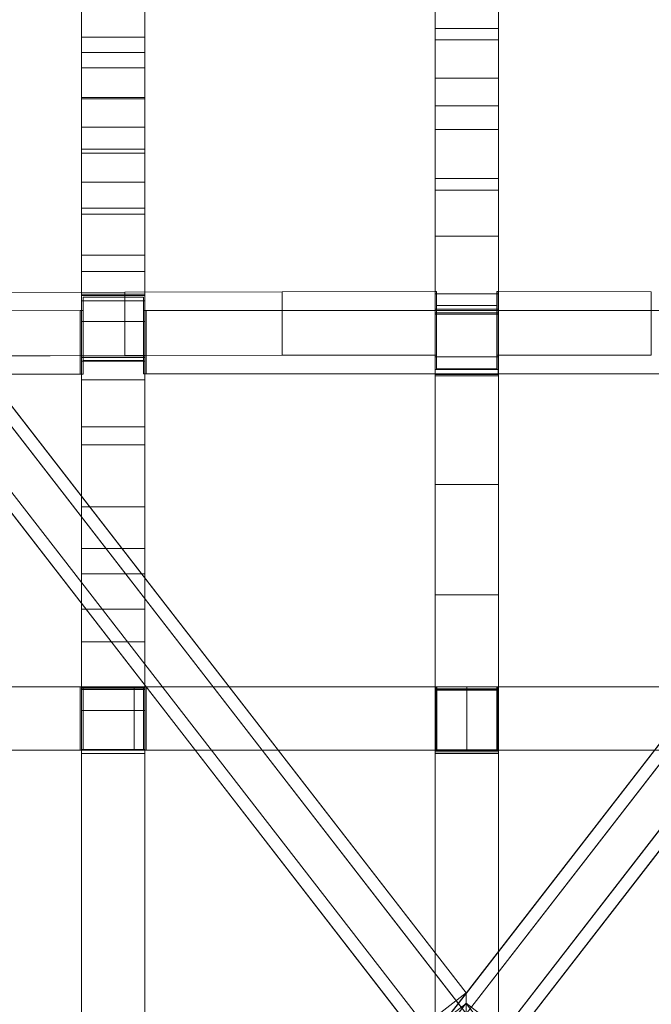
# Model space of a CAD drawing. Header units: millimetres. Extents: x -211 to 218, y -248 to 286.
# Tile 140 of 214: x -38 to 21, y 8 to 101. Entities that reach past the tile are written whole.
import ezdxf

# ---------------------------------------------------------------- set-up
doc = ezdxf.new("R2010")
doc.units = ezdxf.units.MM
doc.header["$LTSCALE"] = 25.4
doc.layers.add('None', color=7, linetype='Continuous', lineweight=9)

msp = doc.modelspace()

# ---------------------------------------------------------------- linework, layer by layer
at = {"layer": 'None', "color": 7, "linetype": 'Continuous', "lineweight": 9}
for points in [[(-130.065, -163.744, -179.983), (126.12, 166.801, -179.983), (130.065, 163.744, -180.284), (-126.12, -166.801, -180.284)], [(-122.189, 163.744, -180.284), (-118.244, 166.801, -179.983), (3.938, 9.155, -179.983), (-0.007, 6.097, -180.284)], [(133.301, -159.721, -160.019), (-114.033, 159.403, -160.019), (-117.978, 156.345, -160.32), (129.356, -162.778, -160.32)], [(121.91, 159.403, -160.019), (3.938, 7.189, -160.019), (7.883, 4.132, -160.32), (125.854, 156.345, -160.32)], [(-32.45, 99.505, 3.238), (-26.45, 99.505, 3.238), (-26.45, 110.506, 6.487), (-32.45, 110.506, 6.487)], [(6.988, 99.225, -42.25), (0.988, 99.225, -42.25), (0.988, 105.362, -41.002), (6.988, 105.362, -41.002)], [(6.988, 104.956, 3.404), (0.988, 104.956, 3.404), (0.988, 100.305, 2.299), (6.988, 100.305, 2.299)], [(-32.45, 102.389, -39.762), (-26.45, 102.389, -39.762), (-26.45, 98.05, -40.641), (-32.45, 98.05, -40.641)], [(6.988, 100.305, 2.299), (0.988, 100.305, 2.299), (0.988, 95.613, 1.401), (6.988, 95.613, 1.401)], [(-32.45, 96.587, 2.589), (-26.45, 96.587, 2.589), (-26.45, 99.505, 3.238), (-32.45, 99.505, 3.238)], [(6.988, 93.018, -43.121), (0.988, 93.018, -43.121), (0.988, 99.225, -42.25), (6.988, 99.225, -42.25)], [(-32.45, 98.05, -40.641), (-26.45, 98.05, -40.641), (-26.45, 93.781, -41.355), (-32.45, 93.781, -41.355)], [(-32.45, 93.652, 2.024), (-26.45, 93.652, 2.024), (-26.45, 96.587, 2.589), (-32.45, 96.587, 2.589)], [(6.988, 95.613, 1.401), (0.988, 95.613, 1.401), (0.988, 90.775, 0.696), (6.988, 90.775, 0.696)], [(-32.45, 93.781, -41.355), (-26.45, 93.781, -41.355), (-26.45, 88.906, -42.032), (-32.45, 88.906, -42.032)], [(-32.45, 90.987, 1.586), (-26.45, 90.987, 1.586), (-26.45, 93.652, 2.024), (-32.45, 93.652, 2.024)], [(6.988, 85.023, -43.911), (0.988, 85.023, -43.911), (0.988, 93.018, -43.121), (6.988, 93.018, -43.121)], [(-32.45, 88.533, 1.244), (-26.45, 88.533, 1.244), (-26.45, 90.987, 1.586), (-32.45, 90.987, 1.586)], [(6.988, 90.775, 0.696), (0.988, 90.775, 0.696), (0.988, 86.136, 0.234), (6.988, 86.136, 0.234)], [(-32.45, 88.906, -42.032), (-26.45, 88.906, -42.032), (-26.45, 83.324, -42.651), (-32.45, 83.324, -42.651)], [(-32.45, 85.792, 0.914), (-26.45, 85.792, 0.914), (-26.45, 88.533, 1.244), (-32.45, 88.533, 1.244)], [(-32.45, 82.767, 0.596), (-26.45, 82.767, 0.596), (-26.45, 85.792, 0.914), (-32.45, 85.792, 0.914)], [(6.988, 86.136, 0.234), (0.988, 86.136, 0.234), (0.988, 80.671, 0.004), (6.988, 80.671, 0.004)], [(6.988, 75.242, -44.618), (0.988, 75.242, -44.618), (0.988, 85.023, -43.911), (6.988, 85.023, -43.911)], [(-32.45, 83.324, -42.651), (-26.45, 83.324, -42.651), (-26.45, 78.88, -43.05), (-32.45, 78.88, -43.05)], [(-32.45, 77.347, 0.306), (-26.45, 77.347, 0.306), (-26.45, 82.767, 0.596), (-32.45, 82.767, 0.596)], [(6.988, 80.671, 0.004), (0.988, 80.671, 0.004), (0.988, 73.44, 0.008), (6.988, 73.44, 0.008)], [(-32.45, 78.88, -43.05), (-26.45, 78.88, -43.05), (-26.45, 75.192, -43.29), (-32.45, 75.192, -43.29)], [(-32.45, 72.625, 0.357), (-26.45, 72.625, 0.357), (-26.45, 77.347, 0.306), (-32.45, 77.347, 0.306)], [(-28.349, 75.396, -43.232), (-28.349, 69.401, -43.472), (-42.516, 69.353, -42.276), (-42.516, 75.348, -42.036)], [(-13.473, 75.431, -44.102), (-13.473, 69.436, -44.342), (-28.349, 69.401, -43.472), (-28.349, 75.396, -43.232)], [(1.001, 75.447, -44.502), (1.001, 69.452, -44.742), (-13.473, 69.436, -44.342), (-13.473, 75.431, -44.102)], [(1.133, 75.447, -44.502), (1.133, 69.452, -44.742), (1.001, 69.452, -44.742), (1.001, 75.447, -44.502)], [(1.133, 74.143, -11.931), (1.133, 68.147, -12.171), (1.133, 69.452, -44.742), (1.133, 75.447, -44.502)], [(6.964, 75.447, -44.502), (6.964, 69.452, -44.742), (6.833, 69.452, -44.742), (6.833, 75.447, -44.502)], [(6.833, 75.447, -44.502), (6.833, 69.452, -44.742), (6.833, 68.147, -12.171), (6.833, 74.143, -11.931)], [(21.437, 75.431, -44.102), (21.437, 69.436, -44.342), (6.964, 69.452, -44.742), (6.964, 75.447, -44.502)], [(-32.45, 75.192, -43.29), (-26.45, 75.192, -43.29), (-26.45, 75.065, -43.291), (-32.45, 75.065, -43.291)], [(-32.45, 75.065, -43.291), (-26.45, 75.065, -43.291), (-26.45, 74.576, -31.192), (-32.45, 74.576, -31.192)], [(-32.45, 74.576, -31.192), (-26.45, 74.576, -31.192), (-26.45, 68.88, -31.422), (-32.45, 68.88, -31.422)], [(-32.295, 73.649, 0.383), (-32.295, 67.654, 0.143), (-32.295, 68.921, -31.497), (-32.295, 74.917, -31.257)], [(-32.295, 74.917, -31.257), (-32.295, 68.921, -31.497), (-26.595, 68.921, -31.497), (-26.595, 74.917, -31.257)], [(-26.595, 74.917, -31.257), (-26.595, 68.921, -31.497), (-26.595, 67.661, -0.034), (-26.595, 73.657, 0.207)], [(6.988, 69.277, -44.547), (0.988, 69.277, -44.547), (0.988, 75.242, -44.618), (6.988, 75.242, -44.618)], [(-59.756, 73.594, 1.763), (-59.756, 67.599, 1.523), (-32.574, 67.654, 0.152), (-32.574, 73.649, 0.392)], [(-32.574, 73.649, 0.392), (-32.574, 67.654, 0.152), (-32.295, 67.654, 0.143), (-32.295, 73.649, 0.383)], [(-26.595, 73.657, 0.207), (-26.595, 67.661, -0.034), (-26.329, 67.662, -0.042), (-26.329, 73.657, 0.198)], [(-26.329, 73.657, 0.198), (-26.329, 67.662, -0.042), (1.001, 67.679, -0.475), (1.001, 73.674, -0.235)], [(6.988, 73.311, 0.013), (0.988, 73.311, 0.013), (0.988, 73.774, -11.432), (6.988, 73.774, -11.432)], [(6.988, 73.774, -11.432), (0.988, 73.774, -11.432), (0.988, 68.078, -11.662), (6.988, 68.078, -11.662)], [(1.001, 73.674, -0.235), (1.001, 67.679, -0.475), (6.964, 67.679, -0.475), (6.964, 73.674, -0.235)], [(6.833, 74.143, -11.931), (6.833, 68.147, -12.171), (1.133, 68.147, -12.171), (1.133, 74.143, -11.931)], [(6.964, 73.674, -0.235), (6.964, 67.679, -0.475), (34.293, 67.662, -0.042), (34.293, 73.657, 0.198)], [(-32.45, 67.113, 0.619), (-26.45, 67.113, 0.619), (-26.45, 72.625, 0.357), (-32.45, 72.625, 0.357)], [(6.988, 73.44, 0.008), (0.988, 73.44, 0.008), (0.988, 73.311, 0.013), (6.988, 73.311, 0.013)], [(-32.45, 69.363, -43.372), (-26.45, 69.363, -43.372), (-26.45, 69.229, -43.374), (-32.45, 69.229, -43.374)], [(-32.45, 68.88, -31.422), (-26.45, 68.88, -31.422), (-26.45, 69.363, -43.372), (-32.45, 69.363, -43.372)], [(-32.45, 69.229, -43.374), (-26.45, 69.229, -43.374), (-26.45, 60.948, -42.956), (-32.45, 60.948, -42.956)], [(6.988, 57.226, -43.278), (0.988, 57.226, -43.278), (0.988, 69.277, -44.547), (6.988, 69.277, -44.547)], [(6.988, 68.078, -11.662), (0.988, 68.078, -11.662), (0.988, 67.598, 0.215), (6.988, 67.598, 0.215)], [(-32.45, 62.674, 0.923), (-26.45, 62.674, 0.923), (-26.45, 67.113, 0.619), (-32.45, 67.113, 0.619)], [(6.988, 67.598, 0.215), (0.988, 67.598, 0.215), (0.988, 67.468, 0.22), (6.988, 67.468, 0.22)], [(6.988, 67.468, 0.22), (0.988, 67.468, 0.22), (0.988, 37.898, 2.663), (6.988, 37.898, 2.663)], [(-32.45, 55.11, 1.47), (-26.45, 55.11, 1.47), (-26.45, 62.674, 0.923), (-32.45, 62.674, 0.923)], [(-32.45, 60.948, -42.956), (-26.45, 60.948, -42.956), (-26.45, 55.114, -42.472), (-32.45, 55.114, -42.472)], [(6.988, 46.771, -41.989), (0.988, 46.771, -41.989), (0.988, 57.226, -43.278), (6.988, 57.226, -43.278)], [(-32.45, 55.114, -42.472), (-26.45, 55.114, -42.472), (-26.45, 51.168, -41.96), (-32.45, 51.168, -41.96)], [(-32.45, 48.761, 1.939), (-26.45, 48.761, 1.939), (-26.45, 55.11, 1.47), (-32.45, 55.11, 1.47)], [(-32.45, 51.168, -41.96), (-26.45, 51.168, -41.96), (-26.45, 45.434, -41.105), (-32.45, 45.434, -41.105)], [(-32.45, 42.344, 2.42), (-26.45, 42.344, 2.42), (-26.45, 48.761, 1.939), (-32.45, 48.761, 1.939)], [(6.988, 37.911, -40.677), (0.988, 37.911, -40.677), (0.988, 46.771, -41.989), (6.988, 46.771, -41.989)], [(-32.45, 45.434, -41.105), (-26.45, 45.434, -41.105), (-26.45, 38.009, -39.925), (-32.45, 38.009, -39.925)], [(-32.45, 35.859, 2.912), (-26.45, 35.859, 2.912), (-26.45, 42.344, 2.42), (-32.45, 42.344, 2.42)], [(-59.756, 38.091, 3.835), (-59.756, 32.091, 3.835), (-32.574, 32.091, 2.815), (-32.574, 38.091, 2.815)], [(-27.48, 38.091, -39.802), (-27.48, 32.091, -39.802), (-55.251, 32.091, -37.573), (-55.251, 38.091, -37.573)], [(-32.574, 38.091, 2.815), (-32.574, 32.091, 2.815), (-32.295, 32.091, 2.81), (-32.295, 38.091, 2.81)], [(-32.45, 38.009, -39.925), (-26.45, 38.009, -39.925), (-26.45, 37.878, -39.904), (-32.45, 37.878, -39.904)], [(-32.45, 37.878, -39.904), (-26.45, 37.878, -39.904), (-26.45, 37.851, -29.772), (-32.45, 37.851, -29.772)], [(-32.45, 37.851, -29.772), (-26.45, 37.851, -29.772), (-26.45, 32.151, -29.787), (-32.45, 32.151, -29.787)], [(-32.295, 38.091, 2.81), (-32.295, 32.091, 2.81), (-32.295, 32.091, -29.853), (-32.295, 38.091, -29.853)], [(-32.295, 38.091, -29.853), (-32.295, 32.091, -29.853), (-26.595, 32.091, -29.853), (-26.595, 38.091, -29.853)], [(1.001, 38.091, -40.637), (1.001, 32.091, -40.637), (-27.48, 32.091, -39.802), (-27.48, 38.091, -39.802)], [(-26.595, 38.091, 2.698), (-26.595, 32.091, 2.698), (-26.329, 32.091, 2.693), (-26.329, 38.091, 2.693)], [(-26.595, 38.091, -29.853), (-26.595, 32.091, -29.853), (-26.595, 32.091, 2.698), (-26.595, 38.091, 2.698)], [(-26.329, 38.091, 2.693), (-26.329, 32.091, 2.693), (1.049, 32.091, 2.574), (1.049, 38.091, 2.574)], [(6.988, 32.149, -39.729), (0.988, 32.149, -39.729), (0.988, 37.911, -40.677), (6.988, 37.911, -40.677)], [(6.988, 37.898, 2.663), (0.988, 37.898, 2.663), (0.988, 37.768, 2.674), (6.988, 37.768, 2.674)], [(6.988, 37.768, 2.674), (0.988, 37.768, 2.674), (0.988, 37.794, -6.956), (6.988, 37.794, -6.956)], [(6.988, 37.794, -6.956), (0.988, 37.794, -6.956), (0.988, 32.094, -6.971), (6.988, 32.094, -6.971)], [(1.133, 38.091, -40.637), (1.133, 32.091, -40.637), (1.001, 32.091, -40.637), (1.001, 38.091, -40.637)], [(1.049, 38.091, 2.574), (1.049, 32.091, 2.574), (1.147, 32.091, 2.573), (1.147, 38.091, 2.573)], [(6.833, 38.091, -7.436), (6.833, 32.091, -7.436), (1.133, 32.091, -7.436), (1.133, 38.091, -7.436)], [(1.133, 38.091, -7.436), (1.133, 32.091, -7.436), (1.133, 32.091, -40.637), (1.133, 38.091, -40.637)], [(1.147, 38.091, 2.573), (1.147, 32.091, 2.573), (3.988, 32.091, 2.559), (3.988, 38.091, 2.559)], [(3.988, 38.091, 2.559), (3.988, 32.091, 2.559), (6.817, 32.091, 2.573), (6.817, 38.091, 2.573)], [(6.817, 38.091, 2.573), (6.817, 32.091, 2.573), (6.914, 32.091, 2.574), (6.914, 38.091, 2.574)], [(6.964, 38.091, -40.637), (6.964, 32.091, -40.637), (6.833, 32.091, -40.637), (6.833, 38.091, -40.637)], [(6.833, 38.091, -40.637), (6.833, 32.091, -40.637), (6.833, 32.091, -7.436), (6.833, 38.091, -7.436)], [(6.914, 38.091, 2.574), (6.914, 32.091, 2.574), (34.293, 32.091, 2.693), (34.293, 38.091, 2.693)], [(35.444, 38.091, -39.802), (35.444, 32.091, -39.802), (6.964, 32.091, -40.637), (6.964, 38.091, -40.637)], [(-32.45, 4.171, 5.397), (-26.45, 4.171, 5.397), (-26.45, 35.859, 2.912), (-32.45, 35.859, 2.912)], [(-32.45, 32.175, -38.979), (-26.45, 32.175, -38.979), (-26.45, 31.78, -38.914), (-32.45, 31.78, -38.914)], [(-32.45, 32.151, -29.787), (-26.45, 32.151, -29.787), (-26.45, 32.175, -38.979), (-32.45, 32.175, -38.979)], [(-32.45, 31.78, -38.914), (-26.45, 31.78, -38.914), (-26.45, 2.944, -34.228), (-32.45, 2.944, -34.228)], [(6.988, 31.778, -39.668), (0.988, 31.778, -39.668), (0.988, 32.149, -39.729), (6.988, 32.149, -39.729)], [(6.988, 32.094, -6.971), (0.988, 32.094, -6.971), (0.988, 32.067, 3.145), (6.988, 32.067, 3.145)], [(6.988, 32.067, 3.145), (0.988, 32.067, 3.145), (0.988, 31.939, 3.156), (6.988, 31.939, 3.156)], [(6.988, 31.939, 3.156), (0.988, 31.939, 3.156), (0.988, 2.711, 5.57), (6.988, 2.711, 5.57)], [(6.988, 2.846, -34.906), (0.988, 2.846, -34.906), (0.988, 31.778, -39.668), (6.988, 31.778, -39.668)], [(-0.007, 5.1, -170.151), (-0.007, 6.097, -180.284), (3.938, 9.155, -179.983), (3.938, 8.157, -169.85)], [(3.938, 0.04, -170.452), (7.883, 5.13, -170.452), (3.938, 8.187, -170.151), (-0.007, 3.097, -170.151)], [(3.938, 0.01, -170.151), (-0.007, 5.1, -170.151), (3.938, 8.157, -169.85), (7.883, 3.068, -169.85)], [(7.883, 5.13, -170.452), (7.883, 4.132, -160.32), (3.938, 7.189, -160.019), (3.938, 8.187, -170.151)]]:
    msp.add_3dface(points, dxfattribs=at)
for points, invisible_edges in [([(-0.007, 3.097, -170.151), (3.938, 8.187, -170.151), (126.12, 166.801, -179.983), (-130.065, -163.744, -179.983)], 10), ([(-114.033, 159.403, -160.019), (3.938, 8.157, -169.85), (3.938, 9.155, -179.983), (-118.244, 166.801, -179.983)], 9), ([(126.12, 166.801, -179.983), (3.938, 8.187, -170.151), (3.938, 7.189, -160.019), (121.91, 159.403, -160.019)], 9), ([(-126.12, -166.801, -180.284), (130.065, 163.744, -180.284), (7.883, 5.13, -170.452), (3.938, 0.04, -170.452)], 10), ([(-122.189, 163.744, -180.284), (-0.007, 6.097, -180.284), (-0.007, 5.1, -170.151), (-117.978, 156.345, -160.32)], 12), ([(125.854, 156.345, -160.32), (7.883, 4.132, -160.32), (7.883, 5.13, -170.452), (130.065, 163.744, -180.284)], 12), ([(-114.033, 159.403, -160.019), (133.301, -159.721, -160.019), (7.883, 3.068, -169.85), (3.938, 8.157, -169.85)], 10), ([(-0.007, 5.1, -170.151), (3.938, 0.01, -170.151), (129.356, -162.778, -160.32), (-117.978, 156.345, -160.32)], 10), ([(-32.45, 122.284, -19.356), (-32.45, 116.963, -21.4), (-32.45, 99.505, 3.238), (-32.45, 110.506, 6.487)], 10), ([(-26.45, 110.506, 6.487), (-26.45, 99.505, 3.238), (-26.45, 116.963, -21.4), (-26.45, 122.284, -19.356)], 10), ([(-32.45, 74.576, -31.192), (-32.45, 119.157, -27.698), (-32.45, 119.154, -27.823)], 9), ([(-32.45, 119.156, -27.572), (-32.45, 119.157, -27.698), (-32.45, 74.576, -31.192)], 10), ([(-32.45, 74.576, -31.192), (-32.45, 119.137, -27.322), (-32.45, 119.149, -27.447), (-32.45, 119.156, -27.572)], 9), ([(-32.45, 119.154, -27.823), (-32.45, 119.145, -27.948), (-32.45, 119.13, -28.073), (-32.45, 74.576, -31.192)], 12), ([(-32.45, 119.098, -27.074), (-32.45, 119.12, -27.198), (-32.45, 119.137, -27.322), (-32.45, 74.576, -31.192)], 12), ([(-32.45, 74.576, -31.192), (-32.45, 119.13, -28.073), (-32.45, 119.111, -28.197), (-32.45, 119.086, -28.32)], 9), ([(-26.45, 74.576, -31.192), (-26.45, 119.157, -27.698), (-26.45, 119.156, -27.572)], 9), ([(-26.45, 119.154, -27.823), (-26.45, 119.157, -27.698), (-26.45, 74.576, -31.192)], 10), ([(-26.45, 119.156, -27.572), (-26.45, 119.149, -27.447), (-26.45, 119.137, -27.322), (-26.45, 74.576, -31.192)], 12), ([(-26.45, 74.576, -31.192), (-26.45, 119.13, -28.073), (-26.45, 119.145, -27.948), (-26.45, 119.154, -27.823)], 9), ([(-26.45, 74.576, -31.192), (-26.45, 119.137, -27.322), (-26.45, 119.12, -27.198), (-26.45, 119.098, -27.074)], 9), ([(-26.45, 119.086, -28.32), (-26.45, 119.111, -28.197), (-26.45, 119.13, -28.073), (-26.45, 74.576, -31.192)], 12), ([(-32.45, 119.038, -26.831), (-32.45, 119.071, -26.952), (-32.45, 119.098, -27.074), (-32.45, 74.576, -31.192)], 12), ([(-32.45, 119.086, -28.32), (-32.45, 119.056, -28.442), (-32.45, 74.576, -31.192)], 10), ([(-32.45, 74.576, -31.192), (-32.45, 119.056, -28.442), (-32.45, 119.022, -28.562), (-32.45, 118.982, -28.681)], 9), ([(-32.45, 74.576, -31.192), (-32.45, 118.958, -26.593), (-32.45, 119.001, -26.711), (-32.45, 119.038, -26.831)], 9), ([(-32.45, 74.576, -31.192), (-32.45, 118.982, -28.681), (-32.45, 118.937, -28.798), (-32.45, 118.887, -28.914)], 9), ([(-32.45, 74.576, -31.192), (-32.45, 116.963, -21.4), (-32.45, 118.958, -26.593)], 9), ([(-32.45, 118.887, -28.914), (-32.45, 118.833, -29.027), (-32.45, 74.576, -31.192)], 10), ([(-32.45, 118.833, -29.027), (-32.45, 118.774, -29.137), (-32.45, 74.576, -31.192)], 10), ([(-32.45, 118.774, -29.137), (-32.45, 118.753, -29.174), (-32.45, 74.576, -31.192)], 10), ([(-32.45, 74.576, -31.192), (-32.45, 118.753, -29.174), (-32.45, 113.218, -36.987), (-32.45, 107.578, -38.512)], 11), ([(-26.45, 74.576, -31.192), (-26.45, 119.098, -27.074), (-26.45, 119.071, -26.952), (-26.45, 119.038, -26.831)], 9), ([(-26.45, 74.576, -31.192), (-26.45, 119.056, -28.442), (-26.45, 119.086, -28.32)], 9), ([(-26.45, 118.982, -28.681), (-26.45, 119.022, -28.562), (-26.45, 119.056, -28.442), (-26.45, 74.576, -31.192)], 12), ([(-26.45, 119.038, -26.831), (-26.45, 119.001, -26.711), (-26.45, 118.958, -26.593), (-26.45, 74.576, -31.192)], 12), ([(-26.45, 118.887, -28.914), (-26.45, 118.937, -28.798), (-26.45, 118.982, -28.681), (-26.45, 74.576, -31.192)], 12), ([(-26.45, 118.958, -26.593), (-26.45, 116.963, -21.4), (-26.45, 74.576, -31.192)], 10), ([(-26.45, 74.576, -31.192), (-26.45, 118.833, -29.027), (-26.45, 118.887, -28.914)], 9), ([(-26.45, 74.576, -31.192), (-26.45, 118.774, -29.137), (-26.45, 118.833, -29.027)], 9), ([(-26.45, 74.576, -31.192), (-26.45, 118.753, -29.174), (-26.45, 118.774, -29.137)], 9), ([(-26.45, 107.578, -38.512), (-26.45, 113.218, -36.987), (-26.45, 118.753, -29.174), (-26.45, 74.576, -31.192)], 14), ([(-32.45, 116.963, -21.4), (-32.45, 82.767, 0.596), (-32.45, 85.792, 0.914)], 9), ([(-32.45, 85.792, 0.914), (-32.45, 88.533, 1.244), (-32.45, 116.963, -21.4)], 10), ([(-32.45, 88.533, 1.244), (-32.45, 90.987, 1.586), (-32.45, 116.963, -21.4)], 10), ([(-32.45, 90.987, 1.586), (-32.45, 93.652, 2.024), (-32.45, 116.963, -21.4)], 10), ([(-32.45, 93.652, 2.024), (-32.45, 96.587, 2.589), (-32.45, 116.963, -21.4)], 10), ([(-32.45, 116.963, -21.4), (-32.45, 77.347, 0.306), (-32.45, 82.767, 0.596)], 9), ([(-32.45, 116.963, -21.4), (-32.45, 67.113, 0.619), (-32.45, 72.625, 0.357)], 9), ([(-32.45, 72.625, 0.357), (-32.45, 77.347, 0.306), (-32.45, 116.963, -21.4)], 10), ([(-32.45, 96.587, 2.589), (-32.45, 99.505, 3.238), (-32.45, 116.963, -21.4)], 10), ([(-32.45, 67.113, 0.619), (-32.45, 116.963, -21.4), (-32.45, 74.576, -31.192)], 11), ([(-26.45, 116.963, -21.4), (-26.45, 88.533, 1.244), (-26.45, 85.792, 0.914)], 9), ([(-26.45, 116.963, -21.4), (-26.45, 90.987, 1.586), (-26.45, 88.533, 1.244)], 9), ([(-26.45, 116.963, -21.4), (-26.45, 93.652, 2.024), (-26.45, 90.987, 1.586)], 9), ([(-26.45, 116.963, -21.4), (-26.45, 96.587, 2.589), (-26.45, 93.652, 2.024)], 9), ([(-26.45, 116.963, -21.4), (-26.45, 99.505, 3.238), (-26.45, 96.587, 2.589)], 9), ([(-26.45, 85.792, 0.914), (-26.45, 82.767, 0.596), (-26.45, 116.963, -21.4)], 10), ([(-26.45, 82.767, 0.596), (-26.45, 77.347, 0.306), (-26.45, 116.963, -21.4)], 10), ([(-26.45, 68.88, -31.422), (-26.45, 74.576, -31.192), (-26.45, 116.963, -21.4), (-26.45, 77.347, 0.306)], 14), ([(0.988, 113.162, -39.081), (0.988, 100.305, 2.299), (0.988, 104.956, 3.404)], 9), ([(0.988, 113.162, -39.081), (0.988, 105.362, -41.002), (0.988, 95.613, 1.401), (0.988, 100.305, 2.299)], 10), ([(6.988, 104.956, 3.404), (6.988, 100.305, 2.299), (6.988, 113.162, -39.081)], 10), ([(6.988, 100.305, 2.299), (6.988, 95.613, 1.401), (6.988, 105.362, -41.002), (6.988, 113.162, -39.081)], 10), ([(-32.45, 74.576, -31.192), (-32.45, 107.578, -38.512), (-32.45, 102.389, -39.762), (-32.45, 98.05, -40.641)], 9), ([(-26.45, 98.05, -40.641), (-26.45, 102.389, -39.762), (-26.45, 107.578, -38.512), (-26.45, 74.576, -31.192)], 12), ([(0.988, 105.362, -41.002), (0.988, 90.775, 0.696), (0.988, 95.613, 1.401)], 9), ([(0.988, 73.774, -11.432), (0.988, 105.362, -41.002), (0.988, 99.225, -42.25), (0.988, 93.018, -43.121)], 9), ([(0.988, 105.362, -41.002), (0.988, 86.136, 0.234), (0.988, 90.775, 0.696)], 9), ([(0.988, 73.44, 0.008), (0.988, 80.671, 0.004), (0.988, 105.362, -41.002), (0.988, 73.774, -11.432)], 14), ([(0.988, 80.671, 0.004), (0.988, 86.136, 0.234), (0.988, 105.362, -41.002)], 10), ([(6.988, 73.774, -11.432), (6.988, 105.362, -41.002), (6.988, 80.671, 0.004), (6.988, 73.44, 0.008)], 11), ([(6.988, 105.362, -41.002), (6.988, 86.136, 0.234), (6.988, 80.671, 0.004)], 9), ([(6.988, 95.613, 1.401), (6.988, 90.775, 0.696), (6.988, 105.362, -41.002)], 10), ([(6.988, 90.775, 0.696), (6.988, 86.136, 0.234), (6.988, 105.362, -41.002)], 10), ([(6.988, 93.018, -43.121), (6.988, 99.225, -42.25), (6.988, 105.362, -41.002), (6.988, 73.774, -11.432)], 12), ([(-32.45, 98.05, -40.641), (-32.45, 93.781, -41.355), (-32.45, 74.576, -31.192)], 10), ([(-26.45, 74.576, -31.192), (-26.45, 93.781, -41.355), (-26.45, 98.05, -40.641)], 9), ([(-32.45, 93.781, -41.355), (-32.45, 88.906, -42.032), (-32.45, 74.576, -31.192)], 10), ([(-26.45, 74.576, -31.192), (-26.45, 88.906, -42.032), (-26.45, 93.781, -41.355)], 9), ([(0.988, 93.018, -43.121), (0.988, 85.023, -43.911), (0.988, 73.774, -11.432)], 10), ([(6.988, 73.774, -11.432), (6.988, 85.023, -43.911), (6.988, 93.018, -43.121)], 9), ([(-32.45, 88.906, -42.032), (-32.45, 83.324, -42.651), (-32.45, 74.576, -31.192)], 10), ([(-26.45, 74.576, -31.192), (-26.45, 83.324, -42.651), (-26.45, 88.906, -42.032)], 9), ([(0.988, 73.774, -11.432), (0.988, 85.023, -43.911), (0.988, 75.242, -44.618)], 9), ([(6.988, 75.242, -44.618), (6.988, 85.023, -43.911), (6.988, 73.774, -11.432)], 10), ([(-32.45, 74.576, -31.192), (-32.45, 83.324, -42.651), (-32.45, 78.88, -43.05)], 9), ([(-26.45, 78.88, -43.05), (-26.45, 83.324, -42.651), (-26.45, 74.576, -31.192)], 10), ([(-32.45, 78.88, -43.05), (-32.45, 75.192, -43.29), (-32.45, 75.065, -43.291), (-32.45, 74.576, -31.192)], 8), ([(-26.45, 74.576, -31.192), (-26.45, 75.065, -43.291), (-26.45, 75.192, -43.29), (-26.45, 78.88, -43.05)], 8), ([(-26.45, 77.347, 0.306), (-26.45, -137.47, -1.379), (-26.45, 68.88, -31.422)], 11), ([(-26.45, -143.17, -1.394), (-26.45, -137.47, -1.379), (-26.45, 77.347, 0.306), (-26.45, 72.625, 0.357)], 10), ([(-28.349, 75.396, -43.232), (-42.516, 75.348, -42.036), (-32.295, 74.917, -31.257), (-26.595, 74.917, -31.257)], 10), ([(-26.595, 74.917, -31.257), (-13.473, 75.431, -44.102), (-28.349, 75.396, -43.232)], 9), ([(-13.473, 75.431, -44.102), (-26.595, 74.917, -31.257), (-26.329, 73.657, 0.198), (1.133, 74.143, -11.931)], 15), ([(1.133, 74.143, -11.931), (1.001, 75.447, -44.502), (-13.473, 75.431, -44.102)], 9), ([(1.133, 74.143, -11.931), (1.133, 75.447, -44.502), (1.001, 75.447, -44.502)], 8), ([(21.437, 75.431, -44.102), (6.964, 75.447, -44.502), (6.833, 74.143, -11.931)], 10), ([(6.964, 75.447, -44.502), (6.833, 75.447, -44.502), (6.833, 74.143, -11.931)], 8), ([(6.833, 74.143, -11.931), (34.293, 73.657, 0.198), (34.56, 74.917, -31.257), (21.437, 75.431, -44.102)], 15), ([(-32.295, 74.917, -31.257), (-42.516, 75.348, -42.036), (-60.028, 74.786, -27.989)], 11), ([(-60.028, 74.786, -27.989), (-59.756, 73.594, 1.763), (-32.574, 73.649, 0.392), (-32.295, 74.917, -31.257)], 13), ([(-32.574, 73.649, 0.392), (-32.295, 73.649, 0.383), (-32.295, 74.917, -31.257)], 8), ([(-32.45, 74.576, -31.192), (-32.45, 68.88, -31.422), (-32.45, 62.674, 0.923), (-32.45, 67.113, 0.619)], 10), ([(-26.595, 74.917, -31.257), (-26.595, 73.657, 0.207), (-26.329, 73.657, 0.198)], 8), ([(0.988, 73.774, -11.432), (0.988, 75.242, -44.618), (0.988, 69.277, -44.547)], 9), ([(6.988, 69.277, -44.547), (6.988, 75.242, -44.618), (6.988, 73.774, -11.432)], 10), ([(1.133, 74.143, -11.931), (-26.329, 73.657, 0.198), (1.001, 73.674, -0.235)], 9), ([(0.988, 73.774, -11.432), (0.988, 73.311, 0.013), (0.988, 73.44, 0.008)], 8), ([(0.988, 69.277, -44.547), (0.988, 57.226, -43.278), (0.988, 68.078, -11.662), (0.988, 73.774, -11.432)], 10), ([(1.001, 73.674, -0.235), (6.964, 73.674, -0.235), (6.833, 74.143, -11.931), (1.133, 74.143, -11.931)], 10), ([(6.964, 73.674, -0.235), (34.293, 73.657, 0.198), (6.833, 74.143, -11.931)], 10), ([(6.988, 73.774, -11.432), (6.988, 68.078, -11.662), (6.988, 57.226, -43.278), (6.988, 69.277, -44.547)], 10), ([(6.988, 73.44, 0.008), (6.988, 73.311, 0.013), (6.988, 73.774, -11.432)], 8), ([(-26.45, -143.17, -1.394), (-26.45, 72.625, 0.357), (-26.45, 67.113, 0.619)], 9), ([(-60.028, 68.791, -28.229), (-42.516, 69.353, -42.276), (-32.295, 68.921, -31.497)], 11), ([(-32.295, 68.921, -31.497), (-32.574, 67.654, 0.152), (-59.756, 67.599, 1.523), (-60.028, 68.791, -28.229)], 13), ([(-26.595, 68.921, -31.497), (-32.295, 68.921, -31.497), (-42.516, 69.353, -42.276), (-28.349, 69.401, -43.472)], 10), ([(-32.295, 68.921, -31.497), (-32.295, 67.654, 0.143), (-32.574, 67.654, 0.152)], 8), ([(-32.45, 68.88, -31.422), (-32.45, 69.363, -43.372), (-32.45, 69.229, -43.374), (-32.45, 60.948, -42.956)], 8), ([(-32.45, 68.88, -31.422), (-32.45, 42.344, 2.42), (-32.45, 48.761, 1.939)], 9), ([(-32.45, 60.948, -42.956), (-32.45, 55.114, -42.472), (-32.45, 51.168, -41.96), (-32.45, 68.88, -31.422)], 12), ([(-32.45, 68.88, -31.422), (-32.45, 35.859, 2.912), (-32.45, 42.344, 2.42)], 9), ([(-32.45, 51.168, -41.96), (-32.45, 45.434, -41.105), (-32.45, 37.851, -29.772), (-32.45, 68.88, -31.422)], 14), ([(-32.45, 48.761, 1.939), (-32.45, 55.11, 1.47), (-32.45, 68.88, -31.422)], 10), ([(-32.45, 35.859, 2.912), (-32.45, 68.88, -31.422), (-32.45, 37.851, -29.772)], 11), ([(-32.45, 55.11, 1.47), (-32.45, 62.674, 0.923), (-32.45, 68.88, -31.422)], 10), ([(-28.349, 69.401, -43.472), (-13.473, 69.436, -44.342), (-26.595, 68.921, -31.497)], 10), ([(1.133, 68.147, -12.171), (-26.329, 67.662, -0.042), (-26.595, 68.921, -31.497), (-13.473, 69.436, -44.342)], 15), ([(-26.329, 67.662, -0.042), (-26.595, 67.661, -0.034), (-26.595, 68.921, -31.497)], 8), ([(-26.45, 60.948, -42.956), (-26.45, 69.229, -43.374), (-26.45, 69.363, -43.372), (-26.45, 68.88, -31.422)], 8), ([(-26.45, 68.88, -31.422), (-26.45, 51.168, -41.96), (-26.45, 55.114, -42.472), (-26.45, 60.948, -42.956)], 9), ([(-26.45, 68.88, -31.422), (-26.45, 37.851, -29.772), (-26.45, 45.434, -41.105), (-26.45, 51.168, -41.96)], 11), ([(-26.45, 37.851, -29.772), (-26.45, 68.88, -31.422), (-26.45, -32.278, -18.411), (-26.45, 2.786, -24.092)], 15), ([(-26.45, 68.88, -31.422), (-26.45, -137.47, -1.379), (-26.45, -102.402, -7.053)], 11), ([(-26.45, -102.402, -7.053), (-26.45, -67.341, -12.73), (-26.45, 68.88, -31.422)], 11), ([(-26.45, -32.278, -18.411), (-26.45, 68.88, -31.422), (-26.45, -67.341, -12.73)], 11), ([(-13.473, 69.436, -44.342), (1.001, 69.452, -44.742), (1.133, 68.147, -12.171)], 10), ([(1.001, 69.452, -44.742), (1.133, 69.452, -44.742), (1.133, 68.147, -12.171)], 8), ([(6.833, 68.147, -12.171), (6.964, 69.452, -44.742), (21.437, 69.436, -44.342)], 9), ([(6.833, 68.147, -12.171), (6.833, 69.452, -44.742), (6.964, 69.452, -44.742)], 8), ([(21.437, 69.436, -44.342), (34.56, 68.921, -31.497), (34.293, 67.662, -0.042), (6.833, 68.147, -12.171)], 15), ([(1.001, 67.679, -0.475), (-26.329, 67.662, -0.042), (1.133, 68.147, -12.171)], 10), ([(0.988, 37.794, -6.956), (0.988, 68.078, -11.662), (0.988, 37.911, -40.677), (0.988, 32.149, -39.729)], 11), ([(0.988, 57.226, -43.278), (0.988, 46.771, -41.989), (0.988, 37.911, -40.677), (0.988, 68.078, -11.662)], 12), ([(0.988, 37.898, 2.663), (0.988, 67.468, 0.22), (0.988, 68.078, -11.662), (0.988, 37.794, -6.956)], 14), ([(0.988, 67.468, 0.22), (0.988, 67.598, 0.215), (0.988, 68.078, -11.662)], 8), ([(1.133, 68.147, -12.171), (6.833, 68.147, -12.171), (6.964, 67.679, -0.475), (1.001, 67.679, -0.475)], 10), ([(6.833, 68.147, -12.171), (34.293, 67.662, -0.042), (6.964, 67.679, -0.475)], 9), ([(6.988, 37.794, -6.956), (6.988, 68.078, -11.662), (6.988, 67.468, 0.22), (6.988, 37.898, 2.663)], 11), ([(6.988, 68.078, -11.662), (6.988, 37.911, -40.677), (6.988, 46.771, -41.989), (6.988, 57.226, -43.278)], 9), ([(6.988, 68.078, -11.662), (6.988, 67.598, 0.215), (6.988, 67.468, 0.22)], 8), ([(6.988, 32.149, -39.729), (6.988, 37.911, -40.677), (6.988, 68.078, -11.662), (6.988, 37.794, -6.956)], 14), ([(-26.45, -143.17, -1.394), (-26.45, 67.113, 0.619), (-26.45, 62.674, 0.923)], 9), ([(-26.45, 62.674, 0.923), (-26.45, 55.11, 1.47), (-26.45, -143.17, -1.394)], 10), ([(-26.45, -143.17, -1.394), (-26.45, 55.11, 1.47), (-26.45, 48.761, 1.939)], 9), ([(-26.45, 48.761, 1.939), (-26.45, 42.344, 2.42), (-26.45, -143.17, -1.394)], 10), ([(-32.45, 45.434, -41.105), (-32.45, 38.009, -39.925), (-32.45, 37.851, -29.772)], 10), ([(-26.45, 37.851, -29.772), (-26.45, 38.009, -39.925), (-26.45, 45.434, -41.105)], 9), ([(-26.45, 42.344, 2.42), (-26.45, 35.859, 2.912), (-26.45, -143.17, -1.394)], 10), ([(-59.756, 38.091, 3.826), (-27.48, 38.091, -39.802), (-55.251, 38.091, -37.573), (-60.032, 38.091, -26.984)], 13), ([(-32.295, 38.091, -29.853), (-59.756, 38.091, 3.826), (-59.756, 38.091, 3.835), (-32.574, 38.091, 2.815)], 9), ([(-32.295, 38.091, -29.853), (-27.48, 38.091, -39.802), (-59.756, 38.091, 3.826)], 11), ([(-32.574, 38.091, 2.815), (-32.295, 38.091, 2.81), (-32.295, 38.091, -29.853)], 8), ([(-32.45, 38.009, -39.925), (-32.45, 37.878, -39.904), (-32.45, 37.851, -29.772)], 8), ([(-32.45, 37.851, -29.772), (-32.45, 32.151, -29.787), (-32.45, 4.171, 5.397), (-32.45, 35.859, 2.912)], 10), ([(1.001, 38.091, -40.637), (-27.48, 38.091, -39.802), (-32.295, 38.091, -29.853), (-26.595, 38.091, -29.853)], 10), ([(-26.595, 38.091, -29.853), (-26.595, 38.091, 2.698), (-26.329, 38.091, 2.693)], 8), ([(1.001, 38.091, -40.637), (-26.595, 38.091, -29.853), (-26.329, 38.091, 2.693), (1.133, 38.091, -7.436)], 15), ([(-26.45, 37.851, -29.772), (-26.45, 37.878, -39.904), (-26.45, 38.009, -39.925)], 8), ([(-26.45, 2.786, -24.092), (-26.45, 32.151, -29.787), (-26.45, 37.851, -29.772)], 9), ([(1.133, 38.091, -7.436), (-26.329, 38.091, 2.693), (1.049, 38.091, 2.574), (1.147, 38.091, 2.573)], 9), ([(0.988, 37.794, -6.956), (0.988, 37.768, 2.674), (0.988, 37.898, 2.663)], 8), ([(0.988, 32.149, -39.729), (0.988, 31.778, -39.668), (0.988, 37.794, -6.956)], 10), ([(0.988, 31.778, -39.668), (0.988, 2.846, -34.906), (0.988, 32.094, -6.971), (0.988, 37.794, -6.956)], 10), ([(1.133, 38.091, -7.436), (1.133, 38.091, -40.637), (1.001, 38.091, -40.637)], 8), ([(1.147, 38.091, 2.573), (3.988, 38.091, 2.559), (6.833, 38.091, -7.436), (1.133, 38.091, -7.436)], 10), ([(6.833, 38.091, -7.436), (3.988, 38.091, 2.559), (6.817, 38.091, 2.573)], 9), ([(6.817, 38.091, 2.573), (6.914, 38.091, 2.574), (34.293, 38.091, 2.693), (6.833, 38.091, -7.436)], 12), ([(6.833, 38.091, -7.436), (34.293, 38.091, 2.693), (34.56, 38.091, -29.853), (6.964, 38.091, -40.637)], 15), ([(6.964, 38.091, -40.637), (6.833, 38.091, -40.637), (6.833, 38.091, -7.436)], 8), ([(35.444, 38.091, -39.802), (6.964, 38.091, -40.637), (34.56, 38.091, -29.853)], 10), ([(6.988, 37.898, 2.663), (6.988, 37.768, 2.674), (6.988, 37.794, -6.956)], 8), ([(6.988, 37.794, -6.956), (6.988, 31.778, -39.668), (6.988, 32.149, -39.729)], 9), ([(6.988, 37.794, -6.956), (6.988, 32.094, -6.971), (6.988, 2.846, -34.906), (6.988, 31.778, -39.668)], 10), ([(-26.45, 35.859, 2.912), (-26.45, 4.171, 5.397), (-26.45, -143.17, -1.394)], 10), ([(-60.032, 32.091, -26.984), (-55.251, 32.091, -37.573), (-27.48, 32.091, -39.802), (-59.756, 32.091, 3.826)], 13), ([(-59.756, 32.091, 3.826), (-27.48, 32.091, -39.802), (-32.295, 32.091, -29.853)], 11), ([(-32.574, 32.091, 2.815), (-59.756, 32.091, 3.835), (-59.756, 32.091, 3.826), (-32.295, 32.091, -29.853)], 12), ([(-32.295, 32.091, -29.853), (-32.295, 32.091, 2.81), (-32.574, 32.091, 2.815)], 8), ([(-32.45, 32.151, -29.787), (-32.45, 32.175, -38.979), (-32.45, 31.78, -38.914)], 8), ([(-32.45, 31.78, -38.914), (-32.45, 2.944, -34.228), (-32.45, 4.171, 5.397), (-32.45, 32.151, -29.787)], 14), ([(-27.48, 32.091, -39.802), (1.001, 32.091, -40.637), (-26.595, 32.091, -29.853), (-32.295, 32.091, -29.853)], 10), ([(1.133, 32.091, -7.436), (-26.329, 32.091, 2.693), (-26.595, 32.091, -29.853), (1.001, 32.091, -40.637)], 15), ([(-26.329, 32.091, 2.693), (-26.595, 32.091, 2.698), (-26.595, 32.091, -29.853)], 8), ([(-26.45, 31.78, -38.914), (-26.45, 32.175, -38.979), (-26.45, 32.151, -29.787)], 8), ([(-26.45, 32.151, -29.787), (-26.45, 2.786, -24.092), (-26.45, 2.944, -34.228), (-26.45, 31.78, -38.914)], 11), ([(1.147, 32.091, 2.573), (1.049, 32.091, 2.574), (-26.329, 32.091, 2.693), (1.133, 32.091, -7.436)], 12), ([(0.988, 32.094, -6.971), (0.988, 2.735, -4.037), (0.988, 2.711, 5.57), (0.988, 31.939, 3.156)], 9), ([(0.988, -2.965, -4.051), (0.988, 2.735, -4.037), (0.988, 32.094, -6.971), (0.988, 2.846, -34.906)], 14), ([(0.988, 31.939, 3.156), (0.988, 32.067, 3.145), (0.988, 32.094, -6.971)], 8), ([(1.001, 32.091, -40.637), (1.133, 32.091, -40.637), (1.133, 32.091, -7.436)], 8), ([(1.133, 32.091, -7.436), (6.833, 32.091, -7.436), (3.988, 32.091, 2.559), (1.147, 32.091, 2.573)], 10), ([(6.817, 32.091, 2.573), (3.988, 32.091, 2.559), (6.833, 32.091, -7.436)], 10), ([(6.833, 32.091, -7.436), (34.293, 32.091, 2.693), (6.914, 32.091, 2.574), (6.817, 32.091, 2.573)], 9), ([(6.833, 32.091, -7.436), (6.833, 32.091, -40.637), (6.964, 32.091, -40.637)], 8), ([(6.964, 32.091, -40.637), (34.56, 32.091, -29.853), (34.293, 32.091, 2.693), (6.833, 32.091, -7.436)], 15), ([(34.56, 32.091, -29.853), (6.964, 32.091, -40.637), (35.444, 32.091, -39.802)], 9), ([(6.988, 2.846, -34.906), (6.988, 32.094, -6.971), (6.988, 2.735, -4.037), (6.988, -2.965, -4.051)], 11), ([(6.988, 32.094, -6.971), (6.988, 32.067, 3.145), (6.988, 31.939, 3.156)], 8), ([(6.988, 31.939, 3.156), (6.988, 2.711, 5.57), (6.988, 2.735, -4.037), (6.988, 32.094, -6.971)], 12)]:
    msp.add_3dface(points, dxfattribs=dict(at, invisible_edges=invisible_edges))

doc.saveas('drawing.dxf')
